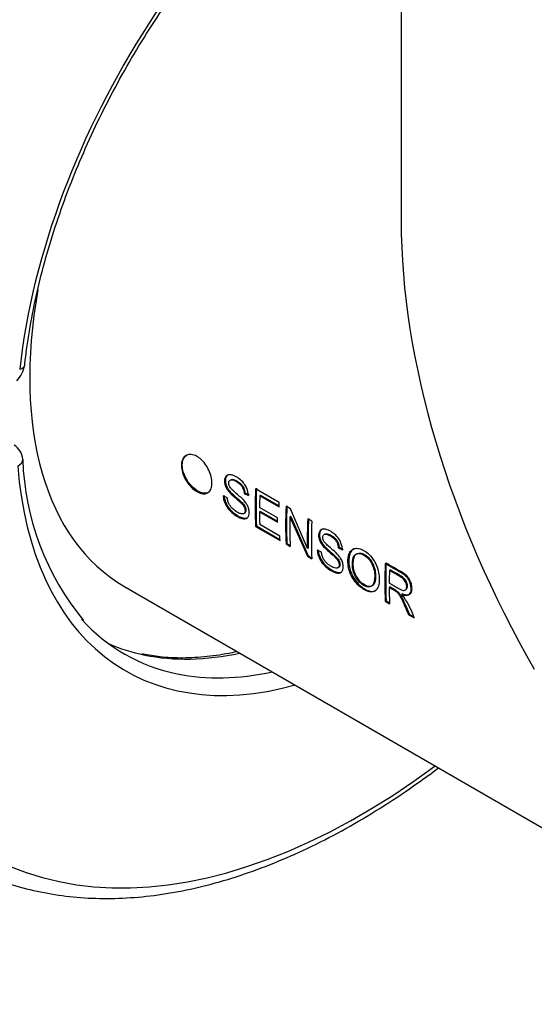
# Paper-space layout 'Sheet1' of a CAD drawing. Header units: millimetres. Extents: x -52 to 250, y -35 to 257.
# Tile 10 of 14: x 181 to 192, y 119 to 139. Entities that reach past the tile are written whole.
import ezdxf

# ---------------------------------------------------------------- set-up
doc = ezdxf.new("R2010")
doc.units = ezdxf.units.MM
for name, color, linetype in [('Default', 7, 'Continuous'), ('FET-15T-15T', 7, 'Continuous'), ('TC-15T-CLAMP', 7, 'Continuous')]:
    doc.layers.add(name, color=color, linetype=linetype)

# ---------------------------------------------------------------- blocks, each defined once
blk = doc.blocks.new('SE2')
at = {"layer": 'FET-15T-15T', "color": 7, "linetype": 'Continuous'}
for p, q in [((241.203, 110.38), (241.203, 85.41)), ((238.651, 79.516), (238.155, 79.802)), ((237.562, 79.609), (237.477, 79.65)), ((237.933, 79.713), (237.915, 79.704)), ((237.915, 79.704), (238.003, 79.661)), ((237.933, 79.713), (238.02, 79.671)), ((238.26, 79.665), (238.242, 79.656)), ((238.242, 79.656), (238.648, 79.421)), ((238.26, 79.665), (238.648, 79.441)), ((238.616, 79.192), (238.237, 79.411)), ((238.886, 79.381), (238.793, 79.435)), ((239.239, 78.55), (238.886, 79.381)), ((238.255, 79.328), (238.237, 79.318)), ((238.237, 79.318), (238.616, 79.099)), ((238.255, 79.328), (238.616, 79.12)), ((238.891, 79.221), (238.873, 79.211)), ((238.873, 79.211), (239.239, 78.387)), ((238.891, 79.221), (239.256, 78.399)), ((239.333, 79.123), (239.246, 79.173)), ((238.173, 79.024), (238.155, 79.013)), ((238.155, 79.013), (238.667, 78.718)), ((238.173, 79.024), (238.666, 78.74)), ((238.663, 78.808), (238.242, 79.052)), ((238.81, 78.657), (238.792, 78.645)), ((238.792, 78.645), (238.879, 78.595)), ((238.81, 78.657), (238.878, 78.617)), ((239.257, 78.561), (239.239, 78.55)), ((239.903, 78.576), (239.885, 78.566)), ((239.885, 78.566), (239.973, 78.524)), ((239.903, 78.576), (239.991, 78.533)), ((239.256, 78.399), (239.239, 78.387)), ((239.239, 78.387), (239.332, 78.334)), ((239.256, 78.399), (239.331, 78.355)), ((239.533, 78.472), (239.447, 78.513)), ((240.889, 78.244), (240.871, 78.234)), ((240.976, 78.102), (240.958, 78.093)), ((235.396, 77.764), (272.192, 56.519)), ((240.97, 77.748), (240.953, 77.738)), ((241.235, 77.604), (241.218, 77.593)), ((241.287, 77.68), (241.305, 77.69)), ((240.888, 77.457), (240.871, 77.445)), ((240.871, 77.445), (240.961, 77.393)), ((240.888, 77.457), (240.96, 77.415)), ((241.379, 77.173), (241.361, 77.162)), ((241.361, 77.162), (241.475, 77.096)), ((241.379, 77.173), (241.441, 77.137))]:
    blk.add_line(p, q, dxfattribs=at)
blk.add_arc((239.903, 76.598), 1.649, 17.5948, 37.1357, dxfattribs=at)
for centre, major_axis, start_param, end_param in [((250.728, 79.91), (6.735, -11.666), 3.926991, 4.712389), ((240.159, 86.012), (-4.762, -8.249), 5.271319, 6.283185), ((244.882, 83.286), (-4.762, -8.249), -0.83688, -0.735406), ((244.882, 83.286), (-4.75, -8.227), -0.83688, -0.735406), ((244.972, 83.233), (-4.762, -8.249), -0.824989, -0.793912), ((245.519, 82.918), (-4.762, -8.249), -0.83688, -0.735406), ((245.519, 82.918), (-4.75, -8.227), -0.83688, -0.735406), ((244.972, 83.233), (-4.762, -8.249), -0.781954, -0.747364), ((245.606, 82.868), (-4.762, -8.249), -0.815058, -0.735406), ((245.972, 82.656), (-4.762, -8.249), -0.83688, -0.757228), ((245.972, 82.656), (-4.75, -8.227), -0.83688, -0.757228), ((246.059, 82.606), (-4.762, -8.249), -0.83688, -0.735406), ((247.597, 81.718), (-4.762, -8.249), -0.83688, -0.735406), ((247.597, 81.718), (-4.75, -8.227), -0.83688, -0.735406), ((247.688, 81.665), (-4.762, -8.249), -0.825665, -0.79202), ((247.688, 81.665), (-4.762, -8.249), -0.7804, -0.735406)]:
    blk.add_ellipse(centre, major_axis=major_axis, ratio=0.57735, start_param=start_param, end_param=end_param, dxfattribs=at)
for points, knots in [([(236.602, 80.289), (236.602, 80.3), (236.603, 80.31), (236.603, 80.321), (236.606, 80.361), (236.616, 80.397), (236.632, 80.427), (236.647, 80.457), (236.67, 80.48), (236.697, 80.496), (236.721, 80.51), (236.75, 80.52), (236.781, 80.521), (236.816, 80.522), (236.855, 80.513), (236.894, 80.495), (236.927, 80.48), (236.961, 80.458), (236.994, 80.432), (237.032, 80.401), (237.068, 80.362), (237.099, 80.318), (237.127, 80.28), (237.152, 80.237), (237.173, 80.194), (237.195, 80.148), (237.213, 80.099), (237.224, 80.052), (237.235, 80.005), (237.24, 79.96), (237.24, 79.918), (237.24, 79.879), (237.235, 79.842), (237.225, 79.811), (237.213, 79.776), (237.194, 79.748), (237.171, 79.729), (237.15, 79.713), (237.125, 79.701), (237.097, 79.697), (237.066, 79.692), (237.029, 79.697), (236.991, 79.711), (236.958, 79.723), (236.923, 79.742), (236.89, 79.766), (236.853, 79.792), (236.816, 79.825), (236.782, 79.863), (236.75, 79.9), (236.72, 79.942), (236.694, 79.985), (236.67, 80.027), (236.648, 80.071), (236.633, 80.115), (236.617, 80.16), (236.608, 80.205), (236.604, 80.247), (236.603, 80.261), (236.602, 80.275), (236.602, 80.289)], [0, 0, 0, 0, 0.01406, 0.01406, 0.01406, 0.06812, 0.06812, 0.06812, 0.122962, 0.122962, 0.122962, 0.174344, 0.174344, 0.174344, 0.232492, 0.232492, 0.232492, 0.282682, 0.282682, 0.282682, 0.340761, 0.340761, 0.340761, 0.391717, 0.391717, 0.391717, 0.446527, 0.446527, 0.446527, 0.500744, 0.500744, 0.500744, 0.552255, 0.552255, 0.552255, 0.609856, 0.609856, 0.609856, 0.66022, 0.66022, 0.66022, 0.718727, 0.718727, 0.718727, 0.769543, 0.769543, 0.769543, 0.825152, 0.825152, 0.825152, 0.878657, 0.878657, 0.878657, 0.930084, 0.930084, 0.930084, 0.982492, 0.982492, 0.982492, 1, 1, 1, 1]), ([(236.62, 80.299), (236.62, 80.31), (236.62, 80.32), (236.621, 80.33), (236.624, 80.37), (236.633, 80.407), (236.649, 80.436), (236.665, 80.466), (236.688, 80.489), (236.714, 80.505)], [0, 0, 0, 0, 0.0138354, 0.0138354, 0.0138354, 0.0677845, 0.0677845, 0.0677845, 0.1227149, 0.1227149, 0.1227149, 0.1227149]), ([(237.172, 79.729), (237.155, 79.719), (237.136, 79.711), (237.115, 79.708), (237.083, 79.703), (237.046, 79.708), (237.009, 79.722), (236.975, 79.734), (236.941, 79.753), (236.907, 79.777), (236.87, 79.803), (236.833, 79.836), (236.799, 79.874), (236.767, 79.911), (236.737, 79.953), (236.712, 79.996), (236.687, 80.038), (236.666, 80.082), (236.651, 80.126), (236.635, 80.17), (236.625, 80.215), (236.622, 80.257), (236.62, 80.271), (236.62, 80.285), (236.62, 80.299)], [0.6219654, 0.6219654, 0.6219654, 0.6219654, 0.6601032, 0.6601032, 0.6601032, 0.7188472, 0.7188472, 0.7188472, 0.7698041, 0.7698041, 0.7698041, 0.8255122, 0.8255122, 0.8255122, 0.8789187, 0.8789187, 0.8789187, 0.9301484, 0.9301484, 0.9301484, 0.9822929, 0.9822929, 0.9822929, 1, 1, 1, 1]), ([(238.003, 79.661), (238.002, 79.675), (238.001, 79.69), (237.999, 79.705), (237.996, 79.733), (237.988, 79.762), (237.978, 79.791), (237.968, 79.821), (237.953, 79.85), (237.936, 79.877), (237.921, 79.902), (237.903, 79.924), (237.885, 79.944), (237.854, 79.978), (237.821, 80.006), (237.787, 80.028), (237.752, 80.052), (237.715, 80.072), (237.68, 80.083), (237.655, 80.092), (237.63, 80.096), (237.607, 80.095), (237.589, 80.095), (237.571, 80.09), (237.557, 80.081), (237.543, 80.072), (237.531, 80.058), (237.522, 80.042), (237.513, 80.025), (237.506, 80.003), (237.505, 79.98), (237.503, 79.958), (237.504, 79.934), (237.509, 79.91), (237.514, 79.886), (237.523, 79.861), (237.534, 79.837), (237.544, 79.814), (237.557, 79.792), (237.572, 79.772), (237.593, 79.742), (237.618, 79.715), (237.643, 79.691), (237.701, 79.635), (237.761, 79.587), (237.82, 79.534), (237.843, 79.514), (237.865, 79.493), (237.885, 79.467), (237.895, 79.455), (237.904, 79.442), (237.912, 79.428), (237.918, 79.416), (237.924, 79.404), (237.928, 79.392), (237.931, 79.38), (237.934, 79.367), (237.935, 79.356), (237.936, 79.344), (237.936, 79.332), (237.934, 79.322), (237.931, 79.311), (237.927, 79.302), (237.922, 79.295), (237.916, 79.288), (237.91, 79.283), (237.902, 79.279), (237.893, 79.275), (237.882, 79.274), (237.871, 79.275), (237.85, 79.276), (237.828, 79.283), (237.806, 79.293), (237.772, 79.308), (237.737, 79.329), (237.703, 79.358), (237.681, 79.376), (237.659, 79.398), (237.639, 79.423), (237.625, 79.44), (237.612, 79.459), (237.602, 79.478), (237.591, 79.498), (237.582, 79.519), (237.576, 79.539), (237.569, 79.563), (237.566, 79.586), (237.562, 79.609)], [0, 0, 0, 0, 0.019365, 0.019365, 0.019365, 0.05628, 0.05628, 0.05628, 0.093786, 0.093786, 0.093786, 0.127718, 0.127718, 0.127718, 0.184212, 0.184212, 0.184212, 0.243502, 0.243502, 0.243502, 0.285655, 0.285655, 0.285655, 0.318654, 0.318654, 0.318654, 0.351658, 0.351658, 0.351658, 0.386322, 0.386322, 0.386322, 0.417937, 0.417937, 0.417937, 0.449109, 0.449109, 0.449109, 0.478557, 0.478557, 0.478557, 0.522665, 0.522665, 0.522665, 0.623253, 0.623253, 0.623253, 0.661887, 0.661887, 0.661887, 0.680311, 0.680311, 0.680311, 0.696003, 0.696003, 0.696003, 0.711607, 0.711607, 0.711607, 0.728867, 0.728867, 0.728867, 0.746597, 0.746597, 0.746597, 0.76441, 0.76441, 0.76441, 0.785003, 0.785003, 0.785003, 0.822502, 0.822502, 0.822502, 0.879248, 0.879248, 0.879248, 0.916769, 0.916769, 0.916769, 0.942953, 0.942953, 0.942953, 0.969213, 0.969213, 0.969213, 1, 1, 1, 1]), ([(237.574, 80.09), (237.56, 80.081), (237.548, 80.067), (237.54, 80.051), (237.53, 80.034), (237.524, 80.012), (237.522, 79.989), (237.521, 79.967), (237.522, 79.944), (237.527, 79.919), (237.532, 79.895), (237.541, 79.87), (237.551, 79.847), (237.562, 79.824), (237.575, 79.802), (237.589, 79.782), (237.611, 79.752), (237.636, 79.725), (237.661, 79.701), (237.719, 79.645), (237.779, 79.597), (237.838, 79.544), (237.86, 79.524), (237.883, 79.503), (237.903, 79.478), (237.912, 79.466), (237.921, 79.453), (237.929, 79.439), (237.936, 79.427), (237.941, 79.415), (237.945, 79.403), (237.949, 79.391), (237.952, 79.378), (237.953, 79.367), (237.954, 79.355), (237.953, 79.343), (237.951, 79.333), (237.949, 79.322), (237.945, 79.313), (237.94, 79.306), (237.936, 79.301), (237.931, 79.296), (237.925, 79.293)], [0.3188921, 0.3188921, 0.3188921, 0.3188921, 0.3518629, 0.3518629, 0.3518629, 0.3865268, 0.3865268, 0.3865268, 0.4179902, 0.4179902, 0.4179902, 0.4490129, 0.4490129, 0.4490129, 0.478375, 0.478375, 0.478375, 0.5225639, 0.5225639, 0.5225639, 0.6234625, 0.6234625, 0.6234625, 0.661631, 0.661631, 0.661631, 0.6800864, 0.6800864, 0.6800864, 0.6957516, 0.6957516, 0.6957516, 0.7113323, 0.7113323, 0.7113323, 0.7285216, 0.7285216, 0.7285216, 0.7461759, 0.7461759, 0.7461759, 0.7597612, 0.7597612, 0.7597612, 0.7597612]), ([(237.652, 79.997), (237.664, 80), (237.677, 80), (237.691, 79.996), (237.717, 79.991), (237.743, 79.978), (237.769, 79.963), (237.799, 79.945), (237.83, 79.923), (237.858, 79.894), (237.87, 79.881), (237.882, 79.865), (237.892, 79.849), (237.902, 79.832), (237.91, 79.814), (237.917, 79.796), (237.923, 79.777), (237.927, 79.758), (237.93, 79.74), (237.931, 79.731), (237.932, 79.722), (237.933, 79.713)], [0.8020005, 0.8020005, 0.8020005, 0.8020005, 0.8261062, 0.8261062, 0.8261062, 0.8691561, 0.8691561, 0.8691561, 0.9196046, 0.9196046, 0.9196046, 0.9422253, 0.9422253, 0.9422253, 0.9647711, 0.9647711, 0.9647711, 0.9882186, 0.9882186, 0.9882186, 1, 1, 1, 1]), ([(237.477, 79.65), (237.478, 79.636), (237.479, 79.623), (237.481, 79.608), (237.485, 79.579), (237.493, 79.549), (237.505, 79.519), (237.517, 79.488), (237.532, 79.456), (237.551, 79.427), (237.569, 79.398), (237.591, 79.37), (237.613, 79.346), (237.643, 79.314), (237.675, 79.287), (237.707, 79.264), (237.761, 79.225), (237.816, 79.193), (237.867, 79.179), (237.888, 79.174), (237.909, 79.171), (237.928, 79.173), (237.947, 79.174), (237.965, 79.18), (237.979, 79.19), (237.994, 79.202), (238.006, 79.219), (238.013, 79.24), (238.019, 79.259), (238.022, 79.28), (238.022, 79.304), (238.021, 79.329), (238.018, 79.356), (238.01, 79.384), (238.004, 79.406), (237.995, 79.429), (237.984, 79.451), (237.973, 79.472), (237.96, 79.493), (237.945, 79.513), (237.921, 79.546), (237.894, 79.576), (237.865, 79.602), (237.805, 79.658), (237.743, 79.707), (237.683, 79.763), (237.669, 79.777), (237.654, 79.791), (237.64, 79.807), (237.631, 79.817), (237.622, 79.828), (237.614, 79.84), (237.608, 79.851), (237.604, 79.861), (237.6, 79.872), (237.596, 79.883), (237.593, 79.894), (237.592, 79.904), (237.591, 79.917), (237.591, 79.93), (237.593, 79.94), (237.595, 79.951), (237.599, 79.961), (237.605, 79.968), (237.61, 79.975), (237.616, 79.98), (237.624, 79.984), (237.632, 79.988), (237.641, 79.989), (237.651, 79.989), (237.666, 79.99), (237.683, 79.985), (237.699, 79.979), (237.734, 79.965), (237.771, 79.944), (237.806, 79.916), (237.82, 79.905), (237.835, 79.891), (237.848, 79.875), (237.86, 79.862), (237.871, 79.846), (237.879, 79.83), (237.888, 79.814), (237.895, 79.797), (237.901, 79.78), (237.907, 79.762), (237.911, 79.743), (237.913, 79.725), (237.914, 79.718), (237.915, 79.711), (237.915, 79.704)], [0, 0, 0, 0, 0.019326, 0.019326, 0.019326, 0.058636, 0.058636, 0.058636, 0.098946, 0.098946, 0.098946, 0.139531, 0.139531, 0.139531, 0.193134, 0.193134, 0.193134, 0.282645, 0.282645, 0.282645, 0.31991, 0.31991, 0.31991, 0.357367, 0.357367, 0.357367, 0.397281, 0.397281, 0.397281, 0.431245, 0.431245, 0.431245, 0.467318, 0.467318, 0.467318, 0.495805, 0.495805, 0.495805, 0.524117, 0.524117, 0.524117, 0.57284, 0.57284, 0.57284, 0.675759, 0.675759, 0.675759, 0.701313, 0.701313, 0.701313, 0.717894, 0.717894, 0.717894, 0.731526, 0.731526, 0.731526, 0.745272, 0.745272, 0.745272, 0.762271, 0.762271, 0.762271, 0.779138, 0.779138, 0.779138, 0.795095, 0.795095, 0.795095, 0.812858, 0.812858, 0.812858, 0.839919, 0.839919, 0.839919, 0.899194, 0.899194, 0.899194, 0.924305, 0.924305, 0.924305, 0.945746, 0.945746, 0.945746, 0.967027, 0.967027, 0.967027, 0.990828, 0.990828, 0.990828, 1, 1, 1, 1]), ([(237.495, 79.661), (237.495, 79.647), (237.496, 79.633), (237.498, 79.618), (237.503, 79.589), (237.511, 79.559), (237.523, 79.529), (237.535, 79.498), (237.55, 79.467), (237.569, 79.438), (237.587, 79.409), (237.609, 79.381), (237.631, 79.357), (237.661, 79.324), (237.694, 79.297), (237.726, 79.274), (237.779, 79.236), (237.834, 79.205), (237.885, 79.191), (237.909, 79.184), (237.933, 79.182), (237.954, 79.185), (237.968, 79.187), (237.98, 79.191), (237.991, 79.198)], [0, 0, 0, 0, 0.0195742, 0.0195742, 0.0195742, 0.0587967, 0.0587967, 0.0587967, 0.0989314, 0.0989314, 0.0989314, 0.1393749, 0.1393749, 0.1393749, 0.1931833, 0.1931833, 0.1931833, 0.282187, 0.282187, 0.282187, 0.3250511, 0.3250511, 0.3250511, 0.3522084, 0.3522084, 0.3522084, 0.3522084]), ([(239.447, 78.513), (239.448, 78.499), (239.45, 78.485), (239.452, 78.47), (239.457, 78.441), (239.465, 78.41), (239.477, 78.38), (239.489, 78.349), (239.504, 78.318), (239.522, 78.289), (239.54, 78.26), (239.561, 78.232), (239.584, 78.208), (239.613, 78.176), (239.645, 78.15), (239.677, 78.127), (239.73, 78.088), (239.786, 78.056), (239.837, 78.042), (239.858, 78.036), (239.879, 78.034), (239.898, 78.035), (239.917, 78.037), (239.935, 78.042), (239.949, 78.053), (239.964, 78.064), (239.976, 78.081), (239.983, 78.102), (239.989, 78.121), (239.992, 78.142), (239.992, 78.166), (239.992, 78.19), (239.988, 78.218), (239.98, 78.245), (239.973, 78.272), (239.962, 78.299), (239.948, 78.325), (239.933, 78.353), (239.914, 78.379), (239.894, 78.403), (239.858, 78.447), (239.816, 78.483), (239.776, 78.518), (239.737, 78.553), (239.696, 78.586), (239.657, 78.622), (239.644, 78.634), (239.631, 78.647), (239.619, 78.66), (239.606, 78.674), (239.593, 78.688), (239.583, 78.706), (239.578, 78.716), (239.572, 78.727), (239.569, 78.738), (239.565, 78.75), (239.563, 78.761), (239.562, 78.771), (239.561, 78.782), (239.562, 78.793), (239.563, 78.802), (239.565, 78.813), (239.569, 78.822), (239.574, 78.83), (239.579, 78.837), (239.586, 78.842), (239.593, 78.846), (239.603, 78.851), (239.614, 78.852), (239.626, 78.852), (239.643, 78.851), (239.66, 78.845), (239.678, 78.838), (239.715, 78.822), (239.755, 78.799), (239.791, 78.766), (239.805, 78.753), (239.818, 78.739), (239.83, 78.723), (239.842, 78.707), (239.853, 78.688), (239.861, 78.67), (239.868, 78.653), (239.874, 78.636), (239.878, 78.619), (239.882, 78.601), (239.884, 78.583), (239.885, 78.566)], [0, 0, 0, 0, 0.019426, 0.019426, 0.019426, 0.058858, 0.058858, 0.058858, 0.099066, 0.099066, 0.099066, 0.139335, 0.139335, 0.139335, 0.192388, 0.192388, 0.192388, 0.281971, 0.281971, 0.281971, 0.319257, 0.319257, 0.319257, 0.356738, 0.356738, 0.356738, 0.39678, 0.39678, 0.39678, 0.43096, 0.43096, 0.43096, 0.466826, 0.466826, 0.466826, 0.501029, 0.501029, 0.501029, 0.538333, 0.538333, 0.538333, 0.607101, 0.607101, 0.607101, 0.674651, 0.674651, 0.674651, 0.697216, 0.697216, 0.697216, 0.720211, 0.720211, 0.720211, 0.734196, 0.734196, 0.734196, 0.748238, 0.748238, 0.748238, 0.762489, 0.762489, 0.762489, 0.779319, 0.779319, 0.779319, 0.794864, 0.794864, 0.794864, 0.816278, 0.816278, 0.816278, 0.844952, 0.844952, 0.844952, 0.908282, 0.908282, 0.908282, 0.931858, 0.931858, 0.931858, 0.955822, 0.955822, 0.955822, 0.977179, 0.977179, 0.977179, 1, 1, 1, 1]), ([(239.973, 78.524), (239.972, 78.538), (239.972, 78.552), (239.97, 78.567), (239.966, 78.594), (239.959, 78.623), (239.95, 78.651), (239.939, 78.68), (239.926, 78.709), (239.909, 78.735), (239.894, 78.76), (239.876, 78.783), (239.858, 78.804), (239.828, 78.837), (239.794, 78.865), (239.761, 78.888), (239.726, 78.912), (239.69, 78.932), (239.655, 78.944), (239.629, 78.953), (239.602, 78.959), (239.578, 78.958), (239.559, 78.958), (239.542, 78.953), (239.527, 78.943), (239.512, 78.934), (239.5, 78.92), (239.491, 78.902), (239.483, 78.885), (239.477, 78.865), (239.475, 78.843), (239.474, 78.821), (239.475, 78.797), (239.48, 78.772), (239.484, 78.751), (239.491, 78.729), (239.5, 78.708), (239.509, 78.687), (239.521, 78.667), (239.533, 78.648), (239.552, 78.619), (239.574, 78.593), (239.597, 78.57), (239.656, 78.51), (239.718, 78.461), (239.778, 78.408), (239.809, 78.381), (239.84, 78.352), (239.866, 78.317), (239.874, 78.305), (239.882, 78.293), (239.888, 78.28), (239.894, 78.267), (239.899, 78.254), (239.901, 78.241), (239.904, 78.229), (239.905, 78.218), (239.905, 78.207), (239.905, 78.195), (239.904, 78.184), (239.9, 78.174), (239.897, 78.164), (239.891, 78.155), (239.884, 78.149), (239.877, 78.144), (239.869, 78.141), (239.86, 78.139), (239.845, 78.136), (239.828, 78.138), (239.81, 78.143), (239.782, 78.151), (239.752, 78.165), (239.723, 78.184), (239.692, 78.204), (239.661, 78.228), (239.633, 78.258), (239.617, 78.275), (239.601, 78.294), (239.588, 78.314), (239.574, 78.335), (239.562, 78.358), (239.554, 78.38), (239.545, 78.404), (239.539, 78.429), (239.536, 78.452), (239.534, 78.459), (239.533, 78.465), (239.533, 78.472)], [0, 0, 0, 0, 0.019459, 0.019459, 0.019459, 0.055169, 0.055169, 0.055169, 0.092178, 0.092178, 0.092178, 0.126563, 0.126563, 0.126563, 0.182816, 0.182816, 0.182816, 0.24161, 0.24161, 0.24161, 0.285931, 0.285931, 0.285931, 0.320234, 0.320234, 0.320234, 0.354715, 0.354715, 0.354715, 0.387266, 0.387266, 0.387266, 0.419496, 0.419496, 0.419496, 0.446782, 0.446782, 0.446782, 0.473807, 0.473807, 0.473807, 0.514252, 0.514252, 0.514252, 0.617763, 0.617763, 0.617763, 0.670067, 0.670067, 0.670067, 0.686582, 0.686582, 0.686582, 0.703178, 0.703178, 0.703178, 0.718726, 0.718726, 0.718726, 0.736116, 0.736116, 0.736116, 0.755481, 0.755481, 0.755481, 0.773243, 0.773243, 0.773243, 0.803888, 0.803888, 0.803888, 0.852245, 0.852245, 0.852245, 0.902455, 0.902455, 0.902455, 0.930933, 0.930933, 0.930933, 0.959869, 0.959869, 0.959869, 0.991189, 0.991189, 0.991189, 1, 1, 1, 1]), ([(239.544, 78.952), (239.529, 78.943), (239.517, 78.929), (239.508, 78.911), (239.5, 78.894), (239.495, 78.874), (239.493, 78.852), (239.491, 78.83), (239.493, 78.806), (239.498, 78.781), (239.502, 78.761), (239.509, 78.739), (239.518, 78.718), (239.529, 78.692), (239.544, 78.667), (239.56, 78.645), (239.581, 78.615), (239.606, 78.588), (239.631, 78.564), (239.687, 78.51), (239.745, 78.464), (239.802, 78.413), (239.83, 78.387), (239.86, 78.36), (239.884, 78.327), (239.892, 78.315), (239.9, 78.302), (239.906, 78.289), (239.912, 78.276), (239.917, 78.262), (239.92, 78.249), (239.922, 78.237), (239.923, 78.226), (239.923, 78.215), (239.923, 78.204), (239.921, 78.193), (239.917, 78.183), (239.914, 78.173), (239.908, 78.165), (239.9, 78.159), (239.899, 78.158), (239.897, 78.157), (239.895, 78.156)], [0.3201949, 0.3201949, 0.3201949, 0.3201949, 0.3545981, 0.3545981, 0.3545981, 0.3870568, 0.3870568, 0.3870568, 0.4191152, 0.4191152, 0.4191152, 0.4462873, 0.4462873, 0.4462873, 0.4792905, 0.4792905, 0.4792905, 0.5232025, 0.5232025, 0.5232025, 0.6204719, 0.6204719, 0.6204719, 0.6697582, 0.6697582, 0.6697582, 0.6866957, 0.6866957, 0.6866957, 0.7037277, 0.7037277, 0.7037277, 0.7192381, 0.7192381, 0.7192381, 0.7367626, 0.7367626, 0.7367626, 0.756121, 0.756121, 0.756121, 0.7602549, 0.7602549, 0.7602549, 0.7602549]), ([(239.6, 78.848), (239.607, 78.854), (239.614, 78.857), (239.622, 78.859), (239.635, 78.862), (239.649, 78.862), (239.663, 78.859), (239.689, 78.852), (239.716, 78.839), (239.743, 78.823), (239.768, 78.808), (239.793, 78.791), (239.816, 78.768), (239.83, 78.755), (239.842, 78.741), (239.854, 78.725), (239.865, 78.708), (239.874, 78.69), (239.882, 78.671), (239.889, 78.654), (239.894, 78.636), (239.897, 78.619), (239.9, 78.605), (239.902, 78.59), (239.903, 78.576)], [0.7855595, 0.7855595, 0.7855595, 0.7855595, 0.8017441, 0.8017441, 0.8017441, 0.8262382, 0.8262382, 0.8262382, 0.8703985, 0.8703985, 0.8703985, 0.9119116, 0.9119116, 0.9119116, 0.9352864, 0.9352864, 0.9352864, 0.9589627, 0.9589627, 0.9589627, 0.9809275, 0.9809275, 0.9809275, 1, 1, 1, 1]), ([(240.744, 77.914), (240.744, 77.943), (240.742, 77.973), (240.738, 78.003), (240.731, 78.054), (240.718, 78.108), (240.699, 78.16), (240.683, 78.206), (240.662, 78.252), (240.636, 78.294), (240.606, 78.342), (240.571, 78.387), (240.534, 78.424), (240.497, 78.46), (240.457, 78.489), (240.418, 78.511), (240.385, 78.529), (240.351, 78.544), (240.318, 78.55), (240.285, 78.557), (240.253, 78.556), (240.225, 78.548), (240.194, 78.538), (240.166, 78.52), (240.146, 78.493), (240.125, 78.467), (240.111, 78.434), (240.101, 78.396), (240.088, 78.342), (240.085, 78.28), (240.092, 78.214), (240.096, 78.171), (240.106, 78.126), (240.121, 78.081), (240.134, 78.038), (240.152, 77.994), (240.175, 77.953), (240.201, 77.907), (240.232, 77.862), (240.266, 77.823), (240.303, 77.781), (240.343, 77.745), (240.384, 77.717), (240.42, 77.691), (240.458, 77.67), (240.494, 77.657), (240.526, 77.646), (240.556, 77.64), (240.584, 77.641), (240.614, 77.641), (240.641, 77.649), (240.662, 77.665), (240.684, 77.68), (240.701, 77.703), (240.714, 77.731), (240.732, 77.77), (240.741, 77.82), (240.744, 77.874), (240.744, 77.887), (240.744, 77.9), (240.744, 77.914)], [0, 0, 0, 0, 0.033825, 0.033825, 0.033825, 0.090165, 0.090165, 0.090165, 0.138937, 0.138937, 0.138937, 0.194617, 0.194617, 0.194617, 0.24915, 0.24915, 0.24915, 0.295328, 0.295328, 0.295328, 0.342857, 0.342857, 0.342857, 0.395094, 0.395094, 0.395094, 0.446901, 0.446901, 0.446901, 0.521985, 0.521985, 0.521985, 0.571166, 0.571166, 0.571166, 0.617607, 0.617607, 0.617607, 0.67003, 0.67003, 0.67003, 0.726179, 0.726179, 0.726179, 0.777478, 0.777478, 0.777478, 0.822495, 0.822495, 0.822495, 0.86986, 0.86986, 0.86986, 0.916948, 0.916948, 0.916948, 0.983762, 0.983762, 0.983762, 1, 1, 1, 1]), ([(239.465, 78.523), (239.466, 78.509), (239.468, 78.495), (239.47, 78.48), (239.475, 78.45), (239.484, 78.419), (239.495, 78.389), (239.507, 78.358), (239.523, 78.327), (239.541, 78.298), (239.559, 78.269), (239.58, 78.242), (239.603, 78.218), (239.632, 78.186), (239.665, 78.159), (239.697, 78.136), (239.75, 78.098), (239.804, 78.067), (239.854, 78.053), (239.879, 78.046), (239.903, 78.044), (239.924, 78.047), (239.938, 78.049), (239.95, 78.054), (239.962, 78.06)], [0, 0, 0, 0, 0.0196434, 0.0196434, 0.0196434, 0.0595423, 0.0595423, 0.0595423, 0.0994774, 0.0994774, 0.0994774, 0.1394545, 0.1394545, 0.1394545, 0.1929572, 0.1929572, 0.1929572, 0.2809605, 0.2809605, 0.2809605, 0.3239595, 0.3239595, 0.3239595, 0.3514756, 0.3514756, 0.3514756, 0.3514756]), ([(240.214, 78.545), (240.195, 78.535), (240.178, 78.521), (240.164, 78.504), (240.144, 78.479), (240.129, 78.445), (240.12, 78.408), (240.106, 78.355), (240.103, 78.292), (240.109, 78.227), (240.113, 78.184), (240.123, 78.139), (240.138, 78.094), (240.151, 78.051), (240.169, 78.007), (240.192, 77.966), (240.217, 77.92), (240.249, 77.875), (240.283, 77.836), (240.319, 77.794), (240.36, 77.757), (240.4, 77.729), (240.437, 77.702), (240.475, 77.682), (240.511, 77.669), (240.543, 77.657), (240.573, 77.651), (240.601, 77.652), (240.628, 77.652), (240.653, 77.659), (240.673, 77.671)], [0.3594629, 0.3594629, 0.3594629, 0.3594629, 0.3943808, 0.3943808, 0.3943808, 0.4458294, 0.4458294, 0.4458294, 0.5209336, 0.5209336, 0.5209336, 0.5702567, 0.5702567, 0.5702567, 0.6167123, 0.6167123, 0.6167123, 0.6692514, 0.6692514, 0.6692514, 0.7256682, 0.7256682, 0.7256682, 0.7771378, 0.7771378, 0.7771378, 0.822254, 0.822254, 0.822254, 0.8651577, 0.8651577, 0.8651577, 0.8651577]), ([(240.65, 77.97), (240.649, 78.049), (240.633, 78.142), (240.546, 78.316), (240.477, 78.387), (240.34, 78.457), (240.27, 78.457), (240.19, 78.369), (240.181, 78.291), (240.183, 78.134), (240.202, 78.044), (240.295, 77.875), (240.366, 77.806), (240.501, 77.734), (240.566, 77.735), (240.641, 77.816), (240.651, 77.89), (240.65, 77.97)], [0, 0, 0, 0, 0.125, 0.125, 0.25, 0.25, 0.375, 0.375, 0.5, 0.5, 0.625, 0.625, 0.75, 0.75, 0.875, 0.875, 1, 1, 1, 1]), ([(240.668, 77.98), (240.667, 77.995), (240.667, 78.011), (240.665, 78.027), (240.662, 78.068), (240.654, 78.111), (240.641, 78.155), (240.631, 78.186), (240.618, 78.217), (240.603, 78.246), (240.586, 78.279), (240.565, 78.31), (240.542, 78.337), (240.518, 78.365), (240.49, 78.39), (240.463, 78.409), (240.438, 78.427), (240.411, 78.44), (240.386, 78.448), (240.361, 78.456), (240.337, 78.458), (240.314, 78.455), (240.294, 78.452), (240.275, 78.445), (240.259, 78.433), (240.243, 78.42), (240.231, 78.402), (240.223, 78.38), (240.203, 78.331), (240.198, 78.268), (240.201, 78.203), (240.202, 78.163), (240.208, 78.12), (240.221, 78.077), (240.23, 78.045), (240.244, 78.012), (240.26, 77.981), (240.276, 77.951), (240.295, 77.922), (240.316, 77.896), (240.336, 77.87), (240.359, 77.846), (240.383, 77.827), (240.412, 77.803), (240.443, 77.784), (240.472, 77.771), (240.496, 77.76), (240.519, 77.754), (240.54, 77.754), (240.562, 77.753), (240.583, 77.758), (240.599, 77.769), (240.616, 77.779), (240.63, 77.794), (240.64, 77.814), (240.657, 77.847), (240.665, 77.891), (240.667, 77.939), (240.668, 77.952), (240.668, 77.966), (240.668, 77.98)], [0, 0, 0, 0, 0.023811, 0.023811, 0.023811, 0.085517, 0.085517, 0.085517, 0.128691, 0.128691, 0.128691, 0.176339, 0.176339, 0.176339, 0.227629, 0.227629, 0.227629, 0.274382, 0.274382, 0.274382, 0.32131, 0.32131, 0.32131, 0.364659, 0.364659, 0.364659, 0.408279, 0.408279, 0.408279, 0.510335, 0.510335, 0.510335, 0.573093, 0.573093, 0.573093, 0.619546, 0.619546, 0.619546, 0.663766, 0.663766, 0.663766, 0.708027, 0.708027, 0.708027, 0.763215, 0.763215, 0.763215, 0.807329, 0.807329, 0.807329, 0.853499, 0.853499, 0.853499, 0.899416, 0.899416, 0.899416, 0.978102, 0.978102, 0.978102, 1, 1, 1, 1]), ([(241.218, 77.593), (241.229, 77.589), (241.241, 77.585), (241.252, 77.581), (241.281, 77.572), (241.309, 77.567), (241.334, 77.572), (241.35, 77.575), (241.365, 77.582), (241.377, 77.593), (241.389, 77.605), (241.398, 77.62), (241.404, 77.638), (241.41, 77.656), (241.412, 77.676), (241.413, 77.697), (241.413, 77.722), (241.411, 77.749), (241.405, 77.776), (241.399, 77.806), (241.388, 77.837), (241.375, 77.866), (241.364, 77.888), (241.352, 77.909), (241.338, 77.928), (241.324, 77.947), (241.308, 77.963), (241.292, 77.978), (241.274, 77.994), (241.256, 78.007), (241.238, 78.02), (241.233, 78.023), (241.229, 78.026), (241.224, 78.029), (241.219, 78.032), (241.215, 78.035), (241.21, 78.038), (241.206, 78.04), (241.201, 78.043), (241.196, 78.046), (241.178, 78.057), (241.16, 78.068), (241.141, 78.079), (241.123, 78.089), (241.104, 78.1), (241.086, 78.111), (241.068, 78.121), (241.049, 78.132), (241.031, 78.142), (241.022, 78.148), (241.012, 78.153), (241.003, 78.158), (240.999, 78.161), (240.994, 78.163), (240.989, 78.166), (240.987, 78.167), (240.985, 78.169), (240.983, 78.17), (240.973, 78.175), (240.964, 78.181), (240.955, 78.186), (240.927, 78.202), (240.899, 78.218), (240.871, 78.234)], [0, 0, 0, 0, 0.03711, 0.03711, 0.03711, 0.130459, 0.130459, 0.130459, 0.19242, 0.19242, 0.19242, 0.25452, 0.25452, 0.25452, 0.312121, 0.312121, 0.312121, 0.379032, 0.379032, 0.379032, 0.452084, 0.452084, 0.452084, 0.505635, 0.505635, 0.505635, 0.55914, 0.55914, 0.55914, 0.617125, 0.617125, 0.617125, 0.631532, 0.631532, 0.631532, 0.645939, 0.645939, 0.645939, 0.660345, 0.660345, 0.660345, 0.717973, 0.717973, 0.717973, 0.775596, 0.775596, 0.775596, 0.833219, 0.833219, 0.833219, 0.862031, 0.862031, 0.862031, 0.876436, 0.876436, 0.876436, 0.883639, 0.883639, 0.883639, 0.912451, 0.912451, 0.912451, 1, 1, 1, 1]), ([(241.235, 77.604), (241.247, 77.599), (241.259, 77.595), (241.27, 77.591), (241.294, 77.583), (241.317, 77.579), (241.338, 77.58), (241.356, 77.581), (241.371, 77.586), (241.385, 77.596), (241.398, 77.605), (241.409, 77.618), (241.417, 77.635), (241.424, 77.651), (241.428, 77.671), (241.43, 77.692), (241.432, 77.714), (241.43, 77.739), (241.427, 77.764), (241.422, 77.792), (241.414, 77.823), (241.402, 77.853), (241.393, 77.875), (241.382, 77.898), (241.368, 77.919), (241.355, 77.94), (241.339, 77.959), (241.322, 77.975), (241.286, 78.01), (241.247, 78.035), (241.208, 78.059), (241.102, 78.123), (240.995, 78.182), (240.889, 78.244)], [0, 0, 0, 0, 0.037283, 0.037283, 0.037283, 0.113153, 0.113153, 0.113153, 0.17487, 0.17487, 0.17487, 0.236542, 0.236542, 0.236542, 0.296665, 0.296665, 0.296665, 0.358353, 0.358353, 0.358353, 0.430284, 0.430284, 0.430284, 0.485906, 0.485906, 0.485906, 0.541827, 0.541827, 0.541827, 0.663977, 0.663977, 0.663977, 1, 1, 1, 1]), ([(240.953, 77.828), (240.965, 77.822), (240.976, 77.815), (240.988, 77.808), (241, 77.801), (241.012, 77.794), (241.024, 77.788), (241.029, 77.784), (241.035, 77.781), (241.041, 77.777), (241.047, 77.774), (241.053, 77.771), (241.059, 77.767), (241.071, 77.76), (241.082, 77.753), (241.094, 77.747), (241.106, 77.74), (241.118, 77.733), (241.13, 77.726), (241.136, 77.723), (241.141, 77.719), (241.147, 77.716), (241.15, 77.714), (241.153, 77.713), (241.156, 77.711), (241.159, 77.71), (241.162, 77.708), (241.165, 77.706), (241.177, 77.7), (241.189, 77.694), (241.2, 77.689), (241.218, 77.681), (241.236, 77.674), (241.252, 77.673), (241.264, 77.672), (241.274, 77.674), (241.283, 77.678), (241.292, 77.682), (241.3, 77.689), (241.306, 77.699), (241.311, 77.707), (241.315, 77.718), (241.317, 77.73), (241.319, 77.743), (241.32, 77.758), (241.318, 77.773), (241.318, 77.776), (241.318, 77.779), (241.317, 77.783), (241.317, 77.784), (241.317, 77.786), (241.316, 77.788), (241.316, 77.791), (241.315, 77.795), (241.314, 77.798), (241.311, 77.812), (241.306, 77.827), (241.299, 77.841), (241.293, 77.855), (241.285, 77.869), (241.276, 77.881), (241.266, 77.895), (241.255, 77.907), (241.243, 77.918), (241.215, 77.944), (241.185, 77.962), (241.155, 77.979), (241.138, 77.99), (241.12, 78), (241.102, 78.01), (241.094, 78.015), (241.085, 78.02), (241.076, 78.025), (241.072, 78.028), (241.067, 78.03), (241.063, 78.033), (241.061, 78.034), (241.058, 78.035), (241.056, 78.036), (241.055, 78.037), (241.054, 78.038), (241.053, 78.038), (241.051, 78.04), (241.048, 78.041), (241.046, 78.042), (241.044, 78.043), (241.042, 78.045), (241.04, 78.046), (241.038, 78.047), (241.037, 78.047), (241.036, 78.048), (241.034, 78.049), (241.032, 78.05), (241.03, 78.052), (241.027, 78.053), (241.025, 78.054), (241.023, 78.055), (241.021, 78.057), (241.019, 78.058), (241.016, 78.059), (241.014, 78.061), (241.012, 78.062), (241.01, 78.063), (241.008, 78.064), (241.005, 78.066), (241.003, 78.067), (241.001, 78.068), (240.999, 78.069), (240.997, 78.071), (240.994, 78.072), (240.992, 78.073), (240.99, 78.075), (240.986, 78.077), (240.981, 78.08), (240.977, 78.082), (240.975, 78.084), (240.972, 78.085), (240.97, 78.086), (240.966, 78.088), (240.962, 78.091), (240.958, 78.093)], [0, 0, 0, 0, 0.041274, 0.041274, 0.041274, 0.082548, 0.082548, 0.082548, 0.103185, 0.103185, 0.103185, 0.123822, 0.123822, 0.123822, 0.165096, 0.165096, 0.165096, 0.20637, 0.20637, 0.20637, 0.227007, 0.227007, 0.227007, 0.237326, 0.237326, 0.237326, 0.247645, 0.247645, 0.247645, 0.288983, 0.288983, 0.288983, 0.351966, 0.351966, 0.351966, 0.394484, 0.394484, 0.394484, 0.437236, 0.437236, 0.437236, 0.477304, 0.477304, 0.477304, 0.519899, 0.519899, 0.519899, 0.529271, 0.529271, 0.529271, 0.533951, 0.533951, 0.533951, 0.543324, 0.543324, 0.543324, 0.581841, 0.581841, 0.581841, 0.620107, 0.620107, 0.620107, 0.663076, 0.663076, 0.663076, 0.768105, 0.768105, 0.768105, 0.830347, 0.830347, 0.830347, 0.861467, 0.861467, 0.861467, 0.877028, 0.877028, 0.877028, 0.884808, 0.884808, 0.884808, 0.888698, 0.888698, 0.888698, 0.896478, 0.896478, 0.896478, 0.904258, 0.904258, 0.904258, 0.908148, 0.908148, 0.908148, 0.915928, 0.915928, 0.915928, 0.923708, 0.923708, 0.923708, 0.931488, 0.931488, 0.931488, 0.939268, 0.939268, 0.939268, 0.947048, 0.947048, 0.947048, 0.954829, 0.954829, 0.954829, 0.962609, 0.962609, 0.962609, 0.978169, 0.978169, 0.978169, 0.985949, 0.985949, 0.985949, 1, 1, 1, 1]), ([(241.305, 77.69), (241.313, 77.695), (241.32, 77.702), (241.325, 77.712), (241.33, 77.721), (241.334, 77.732), (241.335, 77.744), (241.337, 77.758), (241.337, 77.772), (241.336, 77.788), (241.334, 77.801), (241.33, 77.816), (241.325, 77.83), (241.323, 77.837), (241.32, 77.844), (241.317, 77.851), (241.314, 77.857), (241.31, 77.864), (241.306, 77.871), (241.299, 77.884), (241.29, 77.896), (241.28, 77.907), (241.265, 77.925), (241.248, 77.94), (241.23, 77.953), (241.16, 78.003), (241.089, 78.037), (241.018, 78.078), (241.004, 78.086), (240.99, 78.094), (240.976, 78.102)], [0.4020976, 0.4020976, 0.4020976, 0.4020976, 0.4435872, 0.4435872, 0.4435872, 0.4836354, 0.4836354, 0.4836354, 0.5267069, 0.5267069, 0.5267069, 0.5647972, 0.5647972, 0.5647972, 0.5834428, 0.5834428, 0.5834428, 0.6020605, 0.6020605, 0.6020605, 0.6400267, 0.6400267, 0.6400267, 0.7019374, 0.7019374, 0.7019374, 0.9500506, 0.9500506, 0.9500506, 1, 1, 1, 1]), ([(240.953, 77.738), (240.956, 77.736), (240.959, 77.735), (240.962, 77.733), (240.963, 77.732), (240.965, 77.731), (240.966, 77.73), (240.968, 77.729), (240.969, 77.729), (240.97, 77.728), (240.972, 77.727), (240.973, 77.726), (240.975, 77.725), (240.976, 77.724), (240.978, 77.724), (240.979, 77.723), (240.981, 77.722), (240.982, 77.721), (240.984, 77.72), (240.985, 77.719), (240.987, 77.718), (240.988, 77.718), (240.99, 77.717), (240.991, 77.716), (240.993, 77.715), (240.994, 77.714), (240.995, 77.713), (240.997, 77.712), (240.998, 77.712), (241, 77.711), (241.001, 77.71), (241.002, 77.71), (241.003, 77.709), (241.004, 77.709), (241.005, 77.708), (241.007, 77.707), (241.008, 77.706), (241.009, 77.705), (241.011, 77.704), (241.012, 77.704), (241.015, 77.702), (241.018, 77.7), (241.021, 77.698), (241.023, 77.698), (241.024, 77.697), (241.026, 77.696), (241.032, 77.693), (241.037, 77.689), (241.043, 77.686), (241.067, 77.672), (241.091, 77.66), (241.114, 77.64), (241.129, 77.626), (241.144, 77.609), (241.157, 77.591), (241.158, 77.589), (241.158, 77.588), (241.159, 77.587), (241.16, 77.586), (241.161, 77.585), (241.161, 77.584), (241.162, 77.583), (241.163, 77.581), (241.164, 77.58), (241.165, 77.578), (241.167, 77.576), (241.168, 77.573), (241.169, 77.572), (241.17, 77.571), (241.17, 77.57), (241.171, 77.568), (241.172, 77.567), (241.172, 77.566), (241.173, 77.565), (241.174, 77.564), (241.174, 77.563), (241.176, 77.56), (241.177, 77.558), (241.178, 77.555), (241.179, 77.554), (241.18, 77.553), (241.181, 77.552), (241.182, 77.549), (241.183, 77.547), (241.184, 77.544), (241.186, 77.542), (241.187, 77.54), (241.188, 77.537), (241.189, 77.536), (241.19, 77.535), (241.19, 77.533), (241.192, 77.531), (241.193, 77.529), (241.194, 77.526), (241.195, 77.524), (241.197, 77.521), (241.198, 77.519), (241.199, 77.516), (241.2, 77.514), (241.202, 77.511), (241.206, 77.502), (241.211, 77.492), (241.216, 77.482), (241.235, 77.442), (241.253, 77.403), (241.27, 77.363), (241.3, 77.296), (241.33, 77.229), (241.361, 77.162)], [0, 0, 0, 0, 0.016304, 0.016304, 0.016304, 0.024456, 0.024456, 0.024456, 0.032608, 0.032608, 0.032608, 0.04076, 0.04076, 0.04076, 0.048912, 0.048912, 0.048912, 0.057064, 0.057064, 0.057064, 0.065216, 0.065216, 0.065216, 0.073368, 0.073368, 0.073368, 0.08152, 0.08152, 0.08152, 0.089672, 0.089672, 0.089672, 0.093748, 0.093748, 0.093748, 0.1019, 0.1019, 0.1019, 0.110052, 0.110052, 0.110052, 0.126356, 0.126356, 0.126356, 0.134508, 0.134508, 0.134508, 0.167116, 0.167116, 0.167116, 0.298063, 0.298063, 0.298063, 0.385292, 0.385292, 0.385292, 0.390576, 0.390576, 0.390576, 0.395861, 0.395861, 0.395861, 0.401146, 0.401146, 0.401146, 0.41172, 0.41172, 0.41172, 0.417005, 0.417005, 0.417005, 0.422289, 0.422289, 0.422289, 0.427574, 0.427574, 0.427574, 0.438143, 0.438143, 0.438143, 0.443427, 0.443427, 0.443427, 0.453997, 0.453997, 0.453997, 0.464566, 0.464566, 0.464566, 0.46985, 0.46985, 0.46985, 0.480419, 0.480419, 0.480419, 0.490988, 0.490988, 0.490988, 0.501557, 0.501557, 0.501557, 0.543846, 0.543846, 0.543846, 0.713126, 0.713126, 0.713126, 1, 1, 1, 1]), ([(240.97, 77.748), (240.976, 77.745), (240.982, 77.741), (240.988, 77.738), (240.991, 77.736), (240.994, 77.735), (240.997, 77.733), (241, 77.731), (241.003, 77.729), (241.006, 77.728), (241.009, 77.726), (241.012, 77.724), (241.015, 77.723), (241.017, 77.722), (241.018, 77.721), (241.02, 77.72), (241.023, 77.718), (241.025, 77.717), (241.028, 77.715), (241.031, 77.713), (241.034, 77.711), (241.037, 77.71), (241.049, 77.703), (241.061, 77.696), (241.073, 77.689), (241.097, 77.675), (241.122, 77.661), (241.145, 77.637), (241.16, 77.621), (241.175, 77.602), (241.187, 77.581), (241.228, 77.512), (241.259, 77.438), (241.292, 77.366), (241.32, 77.301), (241.349, 77.237), (241.379, 77.173)], [0, 0, 0, 0, 0.032958, 0.032958, 0.032958, 0.049437, 0.049437, 0.049437, 0.065916, 0.065916, 0.065916, 0.082395, 0.082395, 0.082395, 0.090635, 0.090635, 0.090635, 0.107114, 0.107114, 0.107114, 0.123593, 0.123593, 0.123593, 0.189509, 0.189509, 0.189509, 0.323354, 0.323354, 0.323354, 0.415477, 0.415477, 0.415477, 0.724993, 0.724993, 0.724993, 1, 1, 1, 1])]:
    blk.add_open_spline(points, degree=3, knots=knots, dxfattribs=at)
for points in [[(238.648, 79.421), (238.649, 79.469), (238.651, 79.516)], [(238.616, 79.099), (238.616, 79.145), (238.616, 79.192)], [(238.667, 78.718), (238.665, 78.763), (238.663, 78.808)]]:
    blk.add_open_spline(points, degree=2, dxfattribs=at)
at = {"layer": 'TC-15T-CLAMP', "color": 7, "linetype": 'Continuous'}
for centre, radius, start, end in [((232.715, 82.484), 0.611, 315.8644, 351.2166), ((232.904, 80.394), 0.375, 3.8227, 59.2665), ((238.855, 80.597), 5.58, 181.8413, 219.5775)]:
    blk.add_arc(centre, radius, start, end, dxfattribs=at)
for centre, major_axis, ratio, start_param, end_param in [((236.064, 88.376), (-8.125, -14.073), 0.57735, 3.463408, 5.068831), ((240.303, 85.929), (-8.125, -14.073), 0.57735, 3.848586, 5.068831), ((240.952, 85.555), (-5.522, -9.564), 0.57735, 3.894865, 5.362404), ((233.071, 82.418), (-0.248, 0.027), 0.494142, 2.240779, 3.141465), ((233.029, 80.398), (-0.249, -0.02), 0.62549, 2.134031, 3.1447), ((240.952, 85.555), (5.522, 9.564), 0.57735, 2.443493, 3.67219), ((240.778, 85.655), (5.375, 9.31), 0.57735, 2.957896, 3.331533), ((240.096, 86.049), (5.375, 9.31), 0.57735, 3.205069, 3.331533), ((240.096, 86.049), (5.375, 9.31), 0.57735, 3.331533, 3.623642), ((240.778, 85.655), (5.375, 9.31), 0.57735, 3.331533, 3.623642), ((240.354, 85.9), (7.918, 13.715), 0.57735, 2.819651, 4.067079)]:
    blk.add_ellipse(centre, major_axis=major_axis, ratio=ratio, start_param=start_param, end_param=end_param, dxfattribs=at)
for points, knots in [([(241.205, 103.252), (241.09, 103.255), (240.76, 103.254), (240.204, 103.217), (239.53, 103.117), (238.843, 102.961), (238.146, 102.749), (237.441, 102.484), (236.732, 102.165), (236.02, 101.794), (235.309, 101.373), (234.601, 100.903), (233.9, 100.386), (233.207, 99.825), (232.525, 99.222), (231.856, 98.578), (231.204, 97.897), (230.569, 97.18), (229.955, 96.431), (229.364, 95.653), (228.797, 94.847), (228.258, 94.018), (227.747, 93.168), (227.267, 92.3), (226.819, 91.418), (226.405, 90.523), (226.03, 89.627), (225.714, 88.796), (225.559, 88.321), (225.484, 88.091)], [0.1171867, 0.1171867, 0.1171867, 0.1171867, 0.134963, 0.1682267, 0.2016373, 0.2351728, 0.2688059, 0.3025091, 0.3362576, 0.3700313, 0.403815, 0.4375952, 0.4713658, 0.5051235, 0.5388665, 0.5725948, 0.6063089, 0.6400103, 0.6737006, 0.7073817, 0.7410558, 0.774725, 0.8083917, 0.842058, 0.875726, 0.9093974, 0.9430747, 0.9767602, 1, 1, 1, 1]), ([(233.319, 82.39), (233.335, 82.524), (233.375, 82.854), (233.478, 83.467), (233.638, 84.185), (233.838, 84.918), (234.078, 85.653), (234.356, 86.389), (234.671, 87.12), (235.02, 87.844), (235.401, 88.555), (235.814, 89.249), (236.254, 89.924), (236.72, 90.574), (237.209, 91.196), (237.719, 91.786), (238.245, 92.342), (238.786, 92.86), (239.337, 93.337), (239.897, 93.77), (240.46, 94.158), (240.897, 94.42), (241.144, 94.555), (241.203, 94.586)], [0, 0, 0, 0, 0.0192186, 0.0558267, 0.0924547, 0.1290975, 0.1657542, 0.2024227, 0.239101, 0.2757865, 0.3124766, 0.3491687, 0.3858598, 0.4225465, 0.4592261, 0.495896, 0.5325534, 0.5691958, 0.6058211, 0.6424277, 0.6790147, 0.7155832, 0.7271188, 0.7271188, 0.7271188, 0.7271188]), ([(237.766, 76.39), (237.731, 76.383), (237.519, 76.337), (237.135, 76.277), (236.633, 76.249), (236.171, 76.27), (235.917, 76.318), (235.786, 76.344)], [0.6403373, 0.6403373, 0.6403373, 0.6403373, 0.6580517, 0.7480695, 0.8382748, 0.9287738, 1, 1, 1, 1]), ([(232.698, 71.644), (232.755, 71.62), (232.975, 71.528), (233.43, 71.401), (234.023, 71.284), (234.646, 71.223), (235.288, 71.218), (235.947, 71.269), (236.622, 71.376), (237.311, 71.539), (238.009, 71.757), (238.714, 72.029), (239.424, 72.354), (240.136, 72.731), (240.847, 73.158), (241.463, 73.572), (241.84, 73.848), (241.983, 73.956)], [0, 0, 0, 0, 0.0090892, 0.0409204, 0.0728377, 0.1048821, 0.1370756, 0.1694218, 0.2019087, 0.2345139, 0.2672107, 0.2999724, 0.3327757, 0.3656014, 0.3984349, 0.4312641, 0.4513708, 0.4513708, 0.4513708, 0.4513708])]:
    blk.add_open_spline(points, degree=3, knots=knots, dxfattribs=at)

psp = doc.layouts.new('Sheet1')

# ---------------------------------------------------------------- block references
at = {"layer": 'Default'}
psp.add_blockref('SE2', (-52.3859, 49.5335), dxfattribs=at)

doc.saveas('drawing.dxf')
